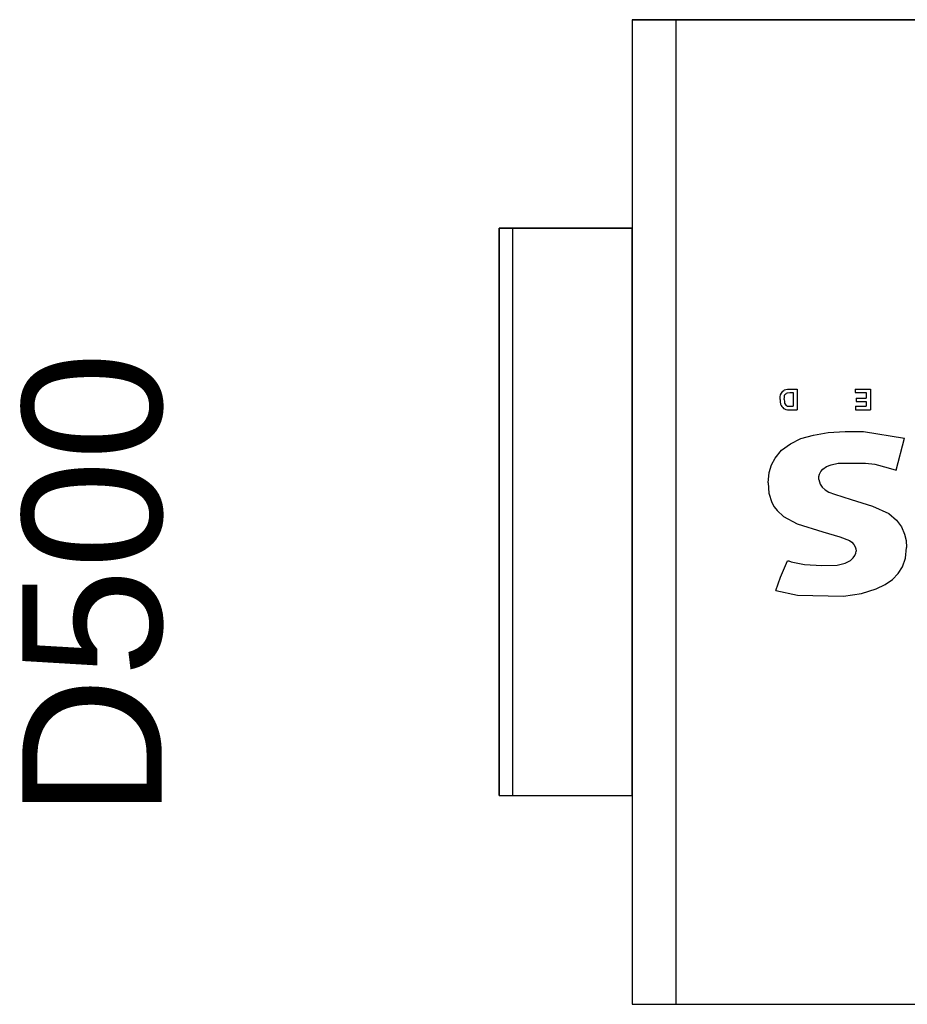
# Model space of a CAD drawing. Header units: inches. Extents: x 0 to 474, y -297 to 0.
# Tile 232 of 256: x 243.65 to 246.91, y -165.29 to -161.67. Entities that reach past the tile are written whole.
import ezdxf

# ---------------------------------------------------------------- set-up
doc = ezdxf.new("R2010")
doc.units = ezdxf.units.IN
doc.header["$MEASUREMENT"] = 0
doc.styles.add('Arial0', font='arial.ttf', dxfattribs={"height": 3.644212})

msp = doc.modelspace()

# ---------------------------------------------------------------- linework, layer by layer
at = {"color": 7, "true_color": 0xffffff}
for p, q in [((250.2178, -161.6748), (245.9028, -161.6748)), ((245.9028, -161.6748), (245.9028, -162.4418)), ((245.9028, -161.6748), (245.9028, -165.2948)), ((245.9028, -161.6748), (246.0638, -161.6748)), ((246.0638, -165.2948), (246.0638, -161.6748)), ((246.0638, -161.6748), (250.0558, -161.6748)), ((245.9028, -162.4418), (245.4128, -162.4418)), ((245.4128, -162.4418), (245.4128, -164.5268)), ((245.4128, -162.4418), (245.4138, -162.4418)), ((245.4128, -164.5268), (245.4128, -162.4418)), ((245.4138, -162.4418), (245.4178, -162.4418)), ((245.4178, -162.4418), (245.4238, -162.4418)), ((245.4238, -162.4418), (245.4318, -162.4418)), ((245.4318, -162.4418), (245.4408, -162.4418)), ((245.4408, -162.4418), (245.4518, -162.4418)), ((245.4518, -162.4418), (245.4628, -162.4418)), ((245.4628, -162.4418), (245.9028, -162.4418)), ((245.4628, -162.4418), (245.4628, -164.5268)), ((245.9028, -164.5268), (245.9028, -162.4418)), ((246.4508, -163.0478), (246.4538, -163.0438)), ((246.4538, -163.0438), (246.4558, -163.0408)), ((246.4558, -163.0408), (246.4598, -163.0378)), ((246.4598, -163.0378), (246.4628, -163.0358)), ((246.4628, -163.0358), (246.4668, -163.0348)), ((246.4668, -163.0348), (246.4728, -163.0338)), ((246.4728, -163.0338), (246.4798, -163.0328)), ((246.4798, -163.0328), (246.5088, -163.0328)), ((246.5088, -163.0328), (246.5088, -163.1088)), ((246.7218, -163.0328), (246.7788, -163.0328)), ((246.7218, -163.0328), (246.7218, -163.0458)), ((246.7788, -163.0328), (246.7788, -163.1088)), ((246.4458, -163.0708), (246.4468, -163.0618)), ((246.4458, -163.0708), (246.4468, -163.0798)), ((246.4468, -163.0618), (246.4478, -163.0538)), ((246.4468, -163.0798), (246.4478, -163.0888)), ((246.4478, -163.0538), (246.4508, -163.0478)), ((246.4608, -163.0708), (246.4618, -163.0628)), ((246.4608, -163.0708), (246.4618, -163.0788)), ((246.4618, -163.0628), (246.4628, -163.0568)), ((246.4618, -163.0788), (246.4628, -163.0848)), ((246.4628, -163.0568), (246.4638, -163.0528)), ((246.4638, -163.0528), (246.4668, -163.0498)), ((246.4668, -163.0498), (246.4698, -163.0478)), ((246.4698, -163.0478), (246.4728, -163.0468)), ((246.4728, -163.0468), (246.4818, -163.0458)), ((246.4818, -163.0458), (246.4938, -163.0458)), ((246.4938, -163.0458), (246.4938, -163.0958)), ((246.7218, -163.0458), (246.7628, -163.0458)), ((246.7258, -163.0658), (246.7628, -163.0658)), ((246.7258, -163.0658), (246.7258, -163.0788)), ((246.7258, -163.0788), (246.7628, -163.0788)), ((246.7628, -163.0458), (246.7628, -163.0658)), ((246.7628, -163.0788), (246.7628, -163.0958)), ((246.4478, -163.0888), (246.4498, -163.0928)), ((246.4498, -163.0928), (246.4528, -163.0968)), ((246.4528, -163.0968), (246.4558, -163.1008)), ((246.4558, -163.1008), (246.4588, -163.1038)), ((246.4588, -163.1038), (246.4628, -163.1058)), ((246.4628, -163.0848), (246.4648, -163.0888)), ((246.4628, -163.1058), (246.4668, -163.1078)), ((246.4648, -163.0888), (246.4668, -163.0918)), ((246.4668, -163.0918), (246.4698, -163.0938)), ((246.4668, -163.1078), (246.4728, -163.1088)), ((246.4698, -163.0938), (246.4738, -163.0958)), ((246.4728, -163.1088), (246.4808, -163.1088)), ((246.4738, -163.0958), (246.4868, -163.0958)), ((246.4808, -163.1088), (246.5088, -163.1088)), ((246.4868, -163.0958), (246.4938, -163.0958)), ((246.7238, -163.0958), (246.7628, -163.0958)), ((246.7238, -163.0958), (246.7238, -163.1088)), ((246.7238, -163.1088), (246.7788, -163.1088)), ((246.6228, -163.1928), (246.6848, -163.1888)), ((246.6848, -163.1888), (246.7528, -163.1888)), ((246.7528, -163.1888), (246.9038, -163.2128)), ((246.4838, -163.2338), (246.5228, -163.2148)), ((246.5228, -163.2148), (246.5688, -163.2018)), ((246.5688, -163.2018), (246.6228, -163.1928)), ((246.8728, -163.3308), (246.9038, -163.2128)), ((246.4278, -163.2868), (246.4518, -163.2578)), ((246.4518, -163.2578), (246.4838, -163.2338)), ((246.4148, -163.3108), (246.4278, -163.2868)), ((246.4058, -163.3398), (246.4148, -163.3108)), ((246.5958, -163.3358), (246.6038, -163.3268)), ((246.6038, -163.3268), (246.6168, -163.3178)), ((246.6168, -163.3178), (246.6338, -163.3108)), ((246.6338, -163.3108), (246.6598, -163.3058)), ((246.6598, -163.3058), (246.7128, -163.3048)), ((246.7128, -163.3048), (246.7598, -163.3058)), ((246.7598, -163.3058), (246.7938, -163.3088)), ((246.7938, -163.3088), (246.8438, -163.3228)), ((246.8438, -163.3228), (246.8728, -163.3308)), ((246.4018, -163.3778), (246.4058, -163.3398)), ((246.5888, -163.3548), (246.5908, -163.3458)), ((246.5888, -163.3648), (246.5888, -163.3548)), ((246.5888, -163.3648), (246.5908, -163.3738)), ((246.5908, -163.3458), (246.5958, -163.3358)), ((246.4018, -163.3778), (246.4048, -163.4158)), ((246.5908, -163.3738), (246.5938, -163.3828)), ((246.5938, -163.3828), (246.6008, -163.3938)), ((246.6008, -163.3938), (246.6118, -163.4028)), ((246.6118, -163.4028), (246.6258, -163.4118)), ((246.4048, -163.4158), (246.4158, -163.4498)), ((246.6258, -163.4118), (246.6458, -163.4198)), ((246.6458, -163.4198), (246.7068, -163.4388)), ((246.7068, -163.4388), (246.7858, -163.4628)), ((246.4158, -163.4498), (246.4248, -163.4658)), ((246.4248, -163.4658), (246.4348, -163.4798)), ((246.7858, -163.4628), (246.8458, -163.4908)), ((246.4348, -163.4798), (246.4588, -163.5008)), ((246.4588, -163.5008), (246.5088, -163.5288)), ((246.8458, -163.4908), (246.8738, -163.5148)), ((246.8738, -163.5148), (246.8928, -163.5398)), ((246.5088, -163.5288), (246.6038, -163.5578)), ((246.8928, -163.5398), (246.9038, -163.5668)), ((246.6038, -163.5578), (246.6658, -163.5758)), ((246.6658, -163.5758), (246.7018, -163.5898)), ((246.9038, -163.5668), (246.9098, -163.5898)), ((246.7018, -163.5898), (246.7098, -163.5958)), ((246.7098, -163.5958), (246.7168, -163.6038)), ((246.7168, -163.6038), (246.7218, -163.6128)), ((246.7218, -163.6128), (246.7238, -163.6168)), ((246.7238, -163.6168), (246.7248, -163.6208)), ((246.7248, -163.6208), (246.7258, -163.6288)), ((246.9068, -163.6548), (246.9108, -163.6158)), ((246.9098, -163.5898), (246.9108, -163.6158)), ((246.7048, -163.6628), (246.7148, -163.6538)), ((246.7148, -163.6538), (246.7208, -163.6448)), ((246.7208, -163.6448), (246.7248, -163.6358)), ((246.7248, -163.6358), (246.7258, -163.6288)), ((246.8958, -163.6858), (246.9068, -163.6548)), ((246.4478, -163.7238), (246.4738, -163.6648)), ((246.4738, -163.6648), (246.4778, -163.6648)), ((246.4778, -163.6648), (246.4868, -163.6678)), ((246.4868, -163.6678), (246.5358, -163.6778)), ((246.5358, -163.6778), (246.5998, -163.6818)), ((246.5998, -163.6818), (246.6558, -163.6798)), ((246.6558, -163.6798), (246.6858, -163.6728)), ((246.6858, -163.6728), (246.7048, -163.6628)), ((246.8808, -163.7108), (246.8958, -163.6858)), ((246.4308, -163.7738), (246.4478, -163.7238)), ((246.8588, -163.7328), (246.8808, -163.7108)), ((246.7448, -163.7848), (246.7998, -163.7678)), ((246.7998, -163.7678), (246.8328, -163.7518)), ((246.8328, -163.7518), (246.8588, -163.7328)), ((246.4308, -163.7738), (246.5098, -163.7908)), ((246.5098, -163.7908), (246.6788, -163.7948)), ((246.6788, -163.7948), (246.7448, -163.7848)), ((245.4128, -164.5268), (245.9028, -164.5268)), ((245.4128, -164.5268), (245.4138, -164.5268)), ((245.4138, -164.5268), (245.4178, -164.5268)), ((245.4178, -164.5268), (245.4238, -164.5268)), ((245.4238, -164.5268), (245.4318, -164.5268)), ((245.4318, -164.5268), (245.4408, -164.5268)), ((245.4408, -164.5268), (245.4518, -164.5268)), ((245.4518, -164.5268), (245.4628, -164.5268)), ((245.4628, -164.5268), (245.9028, -164.5268)), ((245.9028, -164.5268), (245.9028, -165.2948)), ((245.9028, -165.2948), (250.2178, -165.2948)), ((245.9028, -165.2948), (246.0638, -165.2948)), ((246.0638, -165.2948), (250.0558, -165.2948))]:
    msp.add_line(p, q, dxfattribs=at)
at = {"color": 18, "true_color": 0x000000}
for p, q in [((250.2178, -161.6748), (245.9028, -161.6748)), ((245.9028, -161.6748), (245.9028, -162.4418)), ((245.9028, -161.6748), (245.9028, -165.2948)), ((245.9028, -161.6748), (246.0638, -161.6748)), ((246.0638, -165.2948), (246.0638, -161.6748)), ((246.0638, -161.6748), (250.0558, -161.6748)), ((245.9028, -162.4418), (245.4128, -162.4418)), ((245.4128, -162.4418), (245.4128, -164.5268)), ((245.4128, -162.4418), (245.4138, -162.4418)), ((245.4128, -164.5268), (245.4128, -162.4418)), ((245.4138, -162.4418), (245.4178, -162.4418)), ((245.4178, -162.4418), (245.4238, -162.4418)), ((245.4238, -162.4418), (245.4318, -162.4418)), ((245.4318, -162.4418), (245.4408, -162.4418)), ((245.4408, -162.4418), (245.4518, -162.4418)), ((245.4518, -162.4418), (245.4628, -162.4418)), ((245.4628, -162.4418), (245.9028, -162.4418)), ((245.4628, -162.4418), (245.4628, -164.5268)), ((245.9028, -164.5268), (245.9028, -162.4418)), ((246.4508, -163.0478), (246.4538, -163.0438)), ((246.4538, -163.0438), (246.4558, -163.0408)), ((246.4558, -163.0408), (246.4598, -163.0378)), ((246.4598, -163.0378), (246.4628, -163.0358)), ((246.4628, -163.0358), (246.4668, -163.0348)), ((246.4668, -163.0348), (246.4728, -163.0338)), ((246.4728, -163.0338), (246.4798, -163.0328)), ((246.4798, -163.0328), (246.5088, -163.0328)), ((246.5088, -163.0328), (246.5088, -163.1088)), ((246.7218, -163.0328), (246.7788, -163.0328)), ((246.7218, -163.0328), (246.7218, -163.0458)), ((246.7788, -163.0328), (246.7788, -163.1088)), ((246.4458, -163.0708), (246.4468, -163.0618)), ((246.4458, -163.0708), (246.4468, -163.0798)), ((246.4468, -163.0618), (246.4478, -163.0538)), ((246.4468, -163.0798), (246.4478, -163.0888)), ((246.4478, -163.0538), (246.4508, -163.0478)), ((246.4608, -163.0708), (246.4618, -163.0628)), ((246.4608, -163.0708), (246.4618, -163.0788)), ((246.4618, -163.0628), (246.4628, -163.0568)), ((246.4618, -163.0788), (246.4628, -163.0848)), ((246.4628, -163.0568), (246.4638, -163.0528)), ((246.4638, -163.0528), (246.4668, -163.0498)), ((246.4668, -163.0498), (246.4698, -163.0478)), ((246.4698, -163.0478), (246.4728, -163.0468)), ((246.4728, -163.0468), (246.4818, -163.0458)), ((246.4818, -163.0458), (246.4938, -163.0458)), ((246.4938, -163.0458), (246.4938, -163.0958)), ((246.7218, -163.0458), (246.7628, -163.0458)), ((246.7258, -163.0658), (246.7628, -163.0658)), ((246.7258, -163.0658), (246.7258, -163.0788)), ((246.7258, -163.0788), (246.7628, -163.0788)), ((246.7628, -163.0458), (246.7628, -163.0658)), ((246.7628, -163.0788), (246.7628, -163.0958)), ((246.4478, -163.0888), (246.4498, -163.0928)), ((246.4498, -163.0928), (246.4528, -163.0968)), ((246.4528, -163.0968), (246.4558, -163.1008)), ((246.4558, -163.1008), (246.4588, -163.1038)), ((246.4588, -163.1038), (246.4628, -163.1058)), ((246.4628, -163.0848), (246.4648, -163.0888)), ((246.4628, -163.1058), (246.4668, -163.1078)), ((246.4648, -163.0888), (246.4668, -163.0918)), ((246.4668, -163.0918), (246.4698, -163.0938)), ((246.4668, -163.1078), (246.4728, -163.1088)), ((246.4698, -163.0938), (246.4738, -163.0958)), ((246.4728, -163.1088), (246.4808, -163.1088)), ((246.4738, -163.0958), (246.4868, -163.0958)), ((246.4808, -163.1088), (246.5088, -163.1088)), ((246.4868, -163.0958), (246.4938, -163.0958)), ((246.7238, -163.0958), (246.7628, -163.0958)), ((246.7238, -163.0958), (246.7238, -163.1088)), ((246.7238, -163.1088), (246.7788, -163.1088)), ((246.6228, -163.1928), (246.6848, -163.1888)), ((246.6848, -163.1888), (246.7528, -163.1888)), ((246.7528, -163.1888), (246.9038, -163.2128)), ((246.4838, -163.2338), (246.5228, -163.2148)), ((246.5228, -163.2148), (246.5688, -163.2018)), ((246.5688, -163.2018), (246.6228, -163.1928)), ((246.8728, -163.3308), (246.9038, -163.2128)), ((246.4278, -163.2868), (246.4518, -163.2578)), ((246.4518, -163.2578), (246.4838, -163.2338)), ((246.4148, -163.3108), (246.4278, -163.2868)), ((246.4058, -163.3398), (246.4148, -163.3108)), ((246.5958, -163.3358), (246.6038, -163.3268)), ((246.6038, -163.3268), (246.6168, -163.3178)), ((246.6168, -163.3178), (246.6338, -163.3108)), ((246.6338, -163.3108), (246.6598, -163.3058)), ((246.6598, -163.3058), (246.7128, -163.3048)), ((246.7128, -163.3048), (246.7598, -163.3058)), ((246.7598, -163.3058), (246.7938, -163.3088)), ((246.7938, -163.3088), (246.8438, -163.3228)), ((246.8438, -163.3228), (246.8728, -163.3308)), ((246.4018, -163.3778), (246.4058, -163.3398)), ((246.5888, -163.3548), (246.5908, -163.3458)), ((246.5888, -163.3648), (246.5888, -163.3548)), ((246.5888, -163.3648), (246.5908, -163.3738)), ((246.5908, -163.3458), (246.5958, -163.3358)), ((246.4018, -163.3778), (246.4048, -163.4158)), ((246.5908, -163.3738), (246.5938, -163.3828)), ((246.5938, -163.3828), (246.6008, -163.3938)), ((246.6008, -163.3938), (246.6118, -163.4028)), ((246.6118, -163.4028), (246.6258, -163.4118)), ((246.4048, -163.4158), (246.4158, -163.4498)), ((246.6258, -163.4118), (246.6458, -163.4198)), ((246.6458, -163.4198), (246.7068, -163.4388)), ((246.7068, -163.4388), (246.7858, -163.4628)), ((246.4158, -163.4498), (246.4248, -163.4658)), ((246.4248, -163.4658), (246.4348, -163.4798)), ((246.7858, -163.4628), (246.8458, -163.4908)), ((246.4348, -163.4798), (246.4588, -163.5008)), ((246.4588, -163.5008), (246.5088, -163.5288)), ((246.8458, -163.4908), (246.8738, -163.5148)), ((246.8738, -163.5148), (246.8928, -163.5398)), ((246.5088, -163.5288), (246.6038, -163.5578)), ((246.8928, -163.5398), (246.9038, -163.5668)), ((246.6038, -163.5578), (246.6658, -163.5758)), ((246.6658, -163.5758), (246.7018, -163.5898)), ((246.9038, -163.5668), (246.9098, -163.5898)), ((246.7018, -163.5898), (246.7098, -163.5958)), ((246.7098, -163.5958), (246.7168, -163.6038)), ((246.7168, -163.6038), (246.7218, -163.6128)), ((246.7218, -163.6128), (246.7238, -163.6168)), ((246.7238, -163.6168), (246.7248, -163.6208)), ((246.7248, -163.6208), (246.7258, -163.6288)), ((246.9068, -163.6548), (246.9108, -163.6158)), ((246.9098, -163.5898), (246.9108, -163.6158)), ((246.7048, -163.6628), (246.7148, -163.6538)), ((246.7148, -163.6538), (246.7208, -163.6448)), ((246.7208, -163.6448), (246.7248, -163.6358)), ((246.7248, -163.6358), (246.7258, -163.6288)), ((246.8958, -163.6858), (246.9068, -163.6548)), ((246.4478, -163.7238), (246.4738, -163.6648)), ((246.4738, -163.6648), (246.4778, -163.6648)), ((246.4778, -163.6648), (246.4868, -163.6678)), ((246.4868, -163.6678), (246.5358, -163.6778)), ((246.5358, -163.6778), (246.5998, -163.6818)), ((246.5998, -163.6818), (246.6558, -163.6798)), ((246.6558, -163.6798), (246.6858, -163.6728)), ((246.6858, -163.6728), (246.7048, -163.6628)), ((246.8808, -163.7108), (246.8958, -163.6858)), ((246.4308, -163.7738), (246.4478, -163.7238)), ((246.8588, -163.7328), (246.8808, -163.7108)), ((246.7448, -163.7848), (246.7998, -163.7678)), ((246.7998, -163.7678), (246.8328, -163.7518)), ((246.8328, -163.7518), (246.8588, -163.7328)), ((246.4308, -163.7738), (246.5098, -163.7908)), ((246.5098, -163.7908), (246.6788, -163.7948)), ((246.6788, -163.7948), (246.7448, -163.7848)), ((245.4128, -164.5268), (245.9028, -164.5268)), ((245.4128, -164.5268), (245.4138, -164.5268)), ((245.4138, -164.5268), (245.4178, -164.5268)), ((245.4178, -164.5268), (245.4238, -164.5268)), ((245.4238, -164.5268), (245.4318, -164.5268)), ((245.4318, -164.5268), (245.4408, -164.5268)), ((245.4408, -164.5268), (245.4518, -164.5268)), ((245.4518, -164.5268), (245.4628, -164.5268)), ((245.4628, -164.5268), (245.9028, -164.5268)), ((245.9028, -164.5268), (245.9028, -165.2948)), ((245.9028, -165.2948), (250.2178, -165.2948)), ((245.9028, -165.2948), (246.0638, -165.2948)), ((246.0638, -165.2948), (250.0558, -165.2948))]:
    msp.add_line(p, q, dxfattribs=at)

# ---------------------------------------------------------------- texts
at = {"color": 18, "true_color": 0x000000, "style": 'Arial0'}
msp.add_text('D500', height=0.51293, rotation=90, dxfattribs=at).set_placement((244.1724, -164.6094))

doc.saveas('drawing.dxf')
